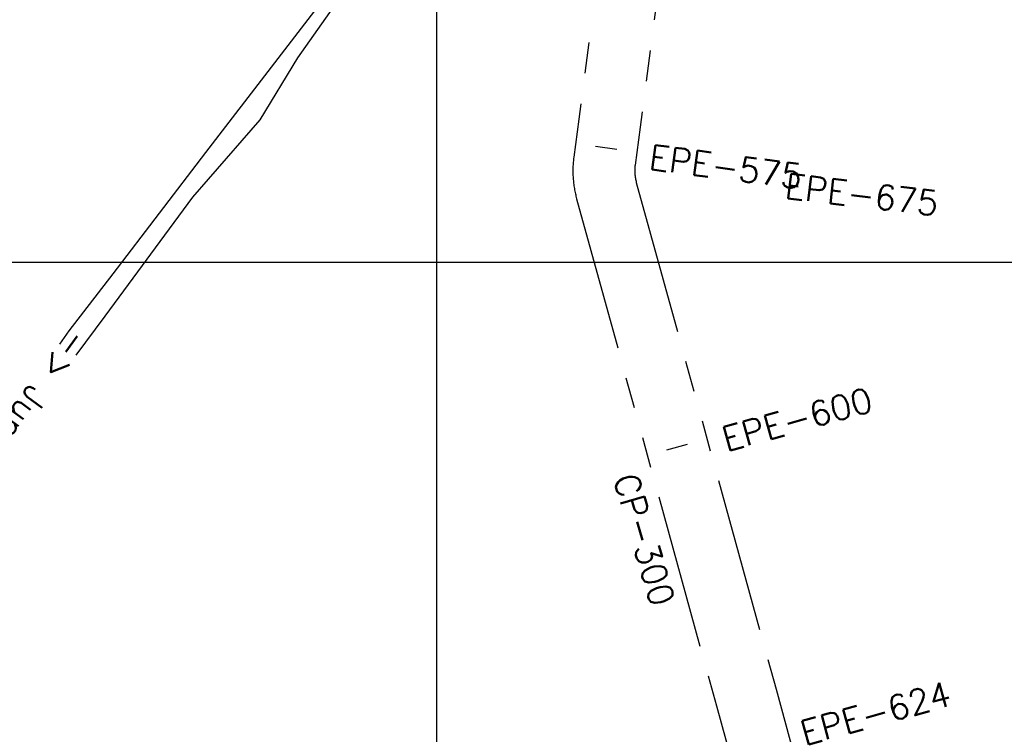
# Model space of a CAD drawing. Extents: x 312047 to 329088, y 8928324 to 8953812.
# Tile 49 of 125: x 318326 to 319918, y 8939237 to 8940392. Entities that reach past the tile are written whole.
import ezdxf
from ezdxf.enums import TextEntityAlignment as Align

# ---------------------------------------------------------------- set-up
doc = ezdxf.new("R2010")
doc.units = 0
doc.header["$LTSCALE"] = 200
doc.header["$MEASUREMENT"] = 0
doc.linetypes.add('PHANTOM', pattern=[2.5, 1.25, -0.25, 0.25, -0.25, 0.25, -0.25])
for name, color, linetype in [('ESTAC-GERAL', 2, 'CONTINUOUS'), ('IMOVEIS', 5, 'CONTINUOUS'), ('LIMIT_FX_DOM', 180, 'PHANTOM'), ('NOVA MALHA', 1, 'CONTINUOUS'), ('TIC-GERAL', 2, 'CONTINUOUS')]:
    doc.layers.add(name, color=color, linetype=linetype)
doc.styles.add('80CL', font='SIMPLEX', dxfattribs={"bigfont": 'SIMP'})
doc.styles.add('L80', font='simplex.shx', dxfattribs={"height": 2})

msp = doc.modelspace()

# ---------------------------------------------------------------- linework, layer by layer
at = {"layer": 'IMOVEIS', "color": 3}
for points in [[(319868.2, 8941783.4), (319337.1, 8941075.4), (319285.8, 8941003.2), (319189.3, 8940867.5), (319158.5, 8940843.3), (319144.1, 8940832.7), (319121.9, 8940801.9), (319091.7, 8940762.5), (319077.8, 8940744.4), (319047.1, 8940702.7), (319019.9, 8940666.2), (318977.5, 8940609.1), (318959.2, 8940584.6), (318912, 8940522.2), (318853.2, 8940440.7), (318775.5, 8940330.1), (318714.2, 8940229.8), (318630.8, 8940134.2), (318605.7, 8940105.1), (318464, 8939912.5), (318417, 8939849.6)], [(318592.1, 8940818.9), (318608.4, 8940811.8), (318719.8, 8940764.5), (318797.4, 8940743.8), (318867.6, 8940735.2), (318952.5, 8940745.1), (319068, 8940783.7), (319123.5, 8940825.7), (319145.1, 8940848.3), (319088.8, 8940778.7), (318626.7, 8940177.1), (318476.9, 8939980.8), (318405.4, 8939888.9), (318390.7, 8939867.5)]]:
    msp.add_lwpolyline(points, dxfattribs=at)
at = {"layer": 'LIMIT_FX_DOM'}
for p, q in [((319298.9, 8940751.7), (319230.2, 8940231.2)), ((319398, 8940738.6), (319329.3, 8940218.1)), ((319230.2, 8940231.2), (319222, 8940169.7)), ((319329.3, 8940218.1), (319321.2, 8940156.6)), ((319323.1, 8940128.9), (319549.1, 8939309.5)), ((319226.7, 8940102.3), (319452.7, 8939282.9)), ((319549.1, 8939309.5), (319605.9, 8939103.6)), ((319452.7, 8939282.9), (319509.5, 8939077))]:
    msp.add_line(p, q, dxfattribs=at)
for radius in [170, 70]:
    msp.add_arc((319390.6, 8940147.5), radius, 172.476, 195.4178, dxfattribs=at)
at = {"layer": 'NOVA MALHA'}
for p, q in [((319000, 8952100.3), (319000, 8929300.3)), ((318032.6, 8940000), (329087.6, 8940000))]:
    msp.add_line(p, q, dxfattribs=at)
at = {"layer": 'TIC-GERAL'}
for p, q in [((319257.1, 8940187.3), (319291.8, 8940182.7)), ((319372.3, 8939696.5), (319406.1, 8939705.8))]:
    msp.add_line(p, q, dxfattribs=at)

# ---------------------------------------------------------------- texts
at = {"layer": 'ESTAC-GERAL', "style": 'L80'}
for s, rotation, p in [('EPE-575', 352.476, (319463.8, 8940122.2)), ('EPE-675', 353.2958, (319684.1, 8940077.2)), ('EPE-600', 15.4178, (319591.8, 8939715)), ('EPE-624', 15.4178, (319718.5, 8939239.8))]:
    msp.add_text(s, height=40, rotation=rotation, dxfattribs=at).set_placement(p, align=Align.BOTTOM_CENTER)
at = {"layer": 'ESTAC-GERAL', "style": '80CL'}
msp.add_text('-> Junco', height=40, rotation=233.7058, dxfattribs=at).set_placement((318409.5, 8939895.7))
at = {"layer": 'ESTAC-GERAL', "color": 3, "style": '80CL'}
msp.add_text('CP-300', height=40, rotation=286.4603, dxfattribs=at).set_placement((319285.7, 8939650.8))

doc.saveas('drawing.dxf')
